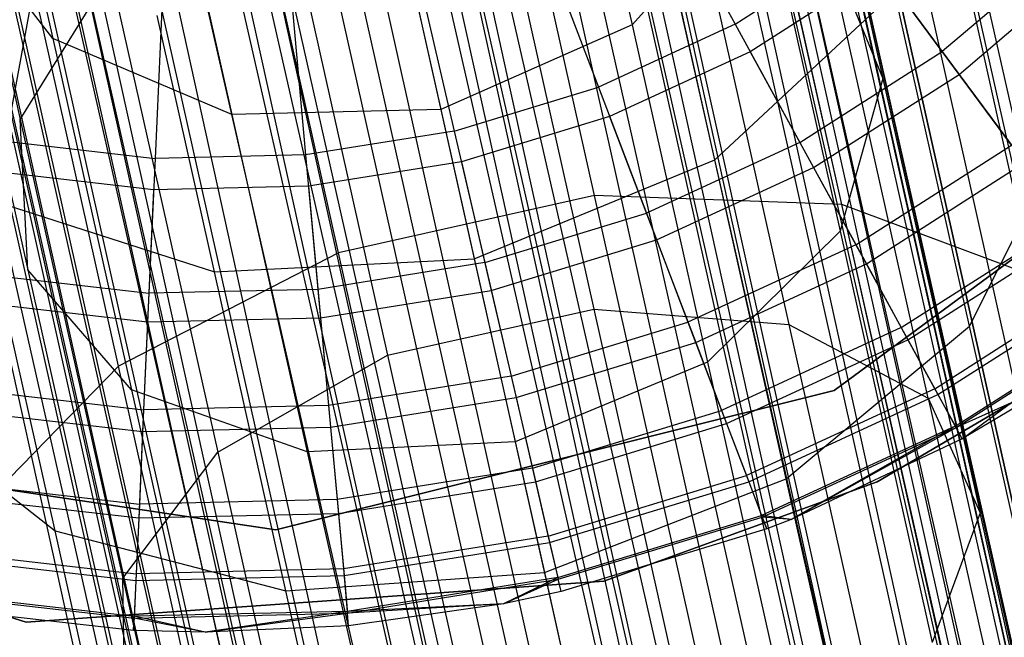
# Model space of a CAD drawing. Extents: x -38.3 to -0.1, y -39.1 to 0.
# Tile 198 of 256: x -21.843 to -21.536, y -8.363 to -8.17. Entities that reach past the tile are written whole.
import ezdxf

# ---------------------------------------------------------------- set-up
doc = ezdxf.new("R2010")
doc.units = 0
doc.header["$MEASUREMENT"] = 0
doc.layers.get('0').update_dxf_attribs({"color": 13, "linetype": 'CONTINUOUS'})

# ---------------------------------------------------------------- blocks, each defined once
blk = doc.blocks.new('ORTO_XII_A_STL')
at = {"color": 0}
for p, q in [((19.25121, 21.33844, 0.85627), (15.54453, 38.07869, 0.91701)), ((19.25121, 21.33844, 0.85627), (15.54453, 38.07869, 0.91701)), ((15.52301, 38.07387, 1.09863), (19.29394, 21.348, 1.03392)), ((15.52301, 38.07387, 1.09863), (19.29394, 21.348, 1.03392)), ((15.52301, 38.07387, 1.09863), (19.25121, 21.33844, 1.11735)), ((15.52301, 38.07387, 1.09863), (19.25121, 21.33844, 1.11735)), ((19.25121, 21.33844, 0.85627), (15.5087, 38.07067, 0.85627)), ((19.25121, 21.33844, 0.85627), (15.5087, 38.07067, 0.85627)), ((15.5087, 38.07067, 1.11735), (19.25121, 21.33844, 1.11735)), ((15.5087, 38.07067, 1.11735), (19.25121, 21.33844, 1.11735)), ((15.49064, 38.06664, 0.93795), (19.20807, 21.32879, 0.89544)), ((15.49064, 38.06664, 0.93795), (19.20807, 21.32879, 0.89544)), ((15.4923, 38.06701, 0.83947), (19.17554, 21.32152, 0.80275)), ((15.4923, 38.06701, 0.83947), (19.17554, 21.32152, 0.80275)), ((15.4923, 38.06701, 0.83947), (19.25121, 21.33844, 0.85627)), ((15.4923, 38.06701, 0.83947), (19.25121, 21.33844, 0.85627)), ((15.49547, 38.06772, 1.01979), (19.23798, 21.33548, 1.01979)), ((15.49547, 38.06772, 1.01979), (19.23798, 21.33548, 1.01979)), ((15.49547, 38.06772, 1.01979), (19.24189, 21.33636, 0.98681)), ((15.49547, 38.06772, 1.01979), (19.24189, 21.33636, 0.98681)), ((15.49547, 38.06772, 0.95383), (19.23798, 21.33548, 0.95383)), ((15.49547, 38.06772, 0.95383), (19.23798, 21.33548, 0.95383)), ((15.49547, 38.06772, 0.95383), (19.20807, 21.32879, 0.89544)), ((15.49547, 38.06772, 0.95383), (19.20807, 21.32879, 0.89544)), ((15.4984, 38.06837, 1.00342), (19.24189, 21.33636, 0.98681)), ((15.4984, 38.06837, 1.00342), (19.24189, 21.33636, 0.98681)), ((15.4984, 38.06837, 1.00342), (19.23798, 21.33548, 0.95383)), ((15.4984, 38.06837, 1.00342), (19.23798, 21.33548, 0.95383)), ((15.46556, 38.06103, 1.07819), (19.20807, 21.32879, 1.07819)), ((15.46556, 38.06103, 1.07819), (19.20807, 21.32879, 1.07819)), ((15.46556, 38.06103, 1.07819), (19.23798, 21.33548, 1.01979)), ((15.46556, 38.06103, 1.07819), (19.23798, 21.33548, 1.01979)), ((15.46556, 38.06103, 0.89544), (19.20807, 21.32879, 0.89544)), ((15.46556, 38.06103, 0.89544), (19.20807, 21.32879, 0.89544)), ((15.46556, 38.06103, 0.89544), (19.1551, 21.31694, 0.85797)), ((15.46556, 38.06103, 0.89544), (19.1551, 21.31694, 0.85797)), ((15.47558, 38.06327, 1.06509), (19.23798, 21.33548, 1.01979)), ((15.47558, 38.06327, 1.06509), (19.23798, 21.33548, 1.01979)), ((15.45408, 38.05846, 0.88367), (19.1551, 21.31694, 0.85797)), ((15.45408, 38.05846, 0.88367), (19.1551, 21.31694, 0.85797)), ((15.45418, 38.05848, 1.16111), (19.25121, 21.33844, 1.11735)), ((15.45418, 38.05848, 1.16111), (19.25121, 21.33844, 1.11735)), ((15.45418, 38.05848, 1.16111), (19.17554, 21.32152, 1.17087)), ((15.45418, 38.05848, 1.16111), (19.17554, 21.32152, 1.17087)), ((15.4274, 38.05249, 1.10882), (19.20807, 21.32879, 1.07819)), ((15.4274, 38.05249, 1.10882), (19.20807, 21.32879, 1.07819)), ((15.43303, 38.05375, 0.80275), (19.17554, 21.32152, 0.80275)), ((15.43303, 38.05375, 0.80275), (19.17554, 21.32152, 0.80275)), ((15.43303, 38.05375, 1.17087), (19.17554, 21.32152, 1.17087)), ((15.43303, 38.05375, 1.17087), (19.17554, 21.32152, 1.17087)), ((15.41088, 38.04879, 0.79568), (19.08426, 21.3011, 0.7914)), ((15.41088, 38.04879, 0.79568), (19.08426, 21.3011, 0.7914)), ((15.41088, 38.04879, 0.79568), (19.17554, 21.32152, 0.80275)), ((15.41088, 38.04879, 0.79568), (19.17554, 21.32152, 0.80275)), ((15.41259, 38.04918, 1.11565), (19.1551, 21.31694, 1.11565)), ((15.41259, 38.04918, 1.11565), (19.1551, 21.31694, 1.11565)), ((15.41259, 38.04918, 1.11565), (19.20807, 21.32879, 1.07819)), ((15.41259, 38.04918, 1.11565), (19.20807, 21.32879, 1.07819)), ((15.41259, 38.04918, 0.85797), (19.1551, 21.31694, 0.85797)), ((15.41259, 38.04918, 0.85797), (19.1551, 21.31694, 0.85797)), ((15.41259, 38.04918, 0.85797), (19.09121, 21.30265, 0.85002)), ((15.41259, 38.04918, 0.85797), (19.09121, 21.30265, 0.85002)), ((15.39709, 38.04571, 0.85302), (19.09121, 21.30265, 0.85002)), ((15.39709, 38.04571, 0.85302), (19.09121, 21.30265, 0.85002)), ((15.36491, 38.03851, 1.18366), (19.17554, 21.32152, 1.17087)), ((15.36491, 38.03851, 1.18366), (19.17554, 21.32152, 1.17087)), ((15.36491, 38.03851, 1.18366), (19.08426, 21.3011, 1.18223)), ((15.36491, 38.03851, 1.18366), (19.08426, 21.3011, 1.18223)), ((15.36491, 38.03851, 1.12461), (19.1551, 21.31694, 1.11565)), ((15.36491, 38.03851, 1.12461), (19.1551, 21.31694, 1.11565)), ((15.34175, 38.03333, 0.7914), (19.08426, 21.3011, 0.7914)), ((15.34175, 38.03333, 0.7914), (19.08426, 21.3011, 0.7914)), ((15.34175, 38.03333, 1.18223), (19.08426, 21.3011, 1.18223)), ((15.34175, 38.03333, 1.18223), (19.08426, 21.3011, 1.18223)), ((15.3487, 38.03489, 1.1236), (19.09121, 21.30265, 1.1236)), ((15.3487, 38.03489, 1.1236), (19.09121, 21.30265, 1.1236)), ((15.3487, 38.03489, 1.1236), (19.1551, 21.31694, 1.11565)), ((15.3487, 38.03489, 1.1236), (19.1551, 21.31694, 1.11565)), ((15.3487, 38.03489, 0.85002), (19.09121, 21.30265, 0.85002)), ((15.3487, 38.03489, 0.85002), (19.09121, 21.30265, 0.85002)), ((15.3487, 38.03489, 0.85002), (19.03103, 21.28919, 0.87341)), ((15.3487, 38.03489, 0.85002), (19.03103, 21.28919, 0.87341)), ((15.33273, 38.03132, 0.85302), (19.03103, 21.28919, 0.87341)), ((15.33273, 38.03132, 0.85302), (19.03103, 21.28919, 0.87341)), ((15.31894, 38.02823, 0.79568), (18.99829, 21.28187, 0.82481)), ((15.31894, 38.02823, 0.79568), (18.99829, 21.28187, 0.82481)), ((15.31894, 38.02823, 0.79568), (19.08426, 21.3011, 0.7914)), ((15.31894, 38.02823, 0.79568), (19.08426, 21.3011, 0.7914)), ((15.30242, 38.02453, 1.10882), (19.09121, 21.30265, 1.1236)), ((15.30242, 38.02453, 1.10882), (19.09121, 21.30265, 1.1236)), ((15.28852, 38.02143, 1.10021), (19.03103, 21.28919, 1.10021)), ((15.28852, 38.02143, 1.10021), (19.03103, 21.28919, 1.10021)), ((15.28852, 38.02143, 1.10021), (19.09121, 21.30265, 1.1236)), ((15.28852, 38.02143, 1.10021), (19.09121, 21.30265, 1.1236)), ((15.28852, 38.02143, 0.87341), (19.03103, 21.28919, 0.87341)), ((15.28852, 38.02143, 0.87341), (19.03103, 21.28919, 0.87341)), ((15.28852, 38.02143, 0.87341), (18.98835, 21.27965, 0.92277)), ((15.28852, 38.02143, 0.87341), (18.98835, 21.27965, 0.92277)), ((15.27563, 38.01854, 1.16111), (19.08426, 21.3011, 1.18223)), ((15.27563, 38.01854, 1.16111), (19.08426, 21.3011, 1.18223)), ((15.27563, 38.01854, 1.16111), (18.99829, 21.28187, 1.14882)), ((15.27563, 38.01854, 1.16111), (18.99829, 21.28187, 1.14882)), ((15.27574, 38.01857, 0.88367), (18.98835, 21.27965, 0.92277)), ((15.27574, 38.01857, 0.88367), (18.98835, 21.27965, 0.92277)), ((15.24584, 38.01188, 1.05085), (18.98835, 21.27965, 1.05085)), ((15.24584, 38.01188, 1.05085), (18.98835, 21.27965, 1.05085)), ((15.24584, 38.01188, 1.05085), (19.03103, 21.28919, 1.10021)), ((15.24584, 38.01188, 1.05085), (19.03103, 21.28919, 1.10021)), ((15.24584, 38.01188, 0.92277), (18.98835, 21.27965, 0.92277)), ((15.24584, 38.01188, 0.92277), (18.98835, 21.27965, 0.92277)), ((15.24584, 38.01188, 0.92277), (18.97294, 21.2762, 0.98681)), ((15.24584, 38.01188, 0.92277), (18.97294, 21.2762, 0.98681)), ((15.25424, 38.01376, 1.06509), (19.03103, 21.28919, 1.10021)), ((15.25424, 38.01376, 1.06509), (19.03103, 21.28919, 1.10021)), ((15.25578, 38.0141, 0.82481), (18.99829, 21.28187, 0.82481)), ((15.25578, 38.0141, 0.82481), (18.99829, 21.28187, 0.82481)), ((15.25578, 38.0141, 1.14882), (18.99829, 21.28187, 1.14882)), ((15.25578, 38.0141, 1.14882), (18.99829, 21.28187, 1.14882)), ((18.97294, 21.2762, 0.98681), (15.23044, 38.00843, 0.98681)), ((15.23044, 38.00843, 0.98681), (18.98835, 21.27965, 1.05085)), ((15.23044, 38.00843, 0.98681), (18.98835, 21.27965, 1.05085)), ((18.97294, 21.2762, 0.98681), (15.23044, 38.00843, 0.98681)), ((15.23142, 38.00866, 1.00342), (18.98835, 21.27965, 1.05085)), ((15.23142, 38.00866, 1.00342), (18.98835, 21.27965, 1.05085)), ((15.23752, 38.01002, 0.83947), (18.93732, 21.26823, 0.89533)), ((15.23752, 38.01002, 0.83947), (18.93732, 21.26823, 0.89533)), ((15.23752, 38.01002, 0.83947), (18.99829, 21.28187, 0.82481)), ((15.23752, 38.01002, 0.83947), (18.99829, 21.28187, 0.82481)), ((15.23917, 38.01039, 0.93795), (18.97294, 21.2762, 0.98681)), ((15.23917, 38.01039, 0.93795), (18.97294, 21.2762, 0.98681)), ((15.20681, 38.00315, 1.09863), (18.99829, 21.28187, 1.14882)), ((15.20681, 38.00315, 1.09863), (18.99829, 21.28187, 1.14882)), ((16.92584, 31.24729, 1.74558), (16.89007, 31.40725, 1.88557)), ((16.92584, 31.24729, 1.74558), (16.89007, 31.40725, 1.88557)), ((17.00309, 31.24452, 1.77252), (16.96818, 31.40059, 1.90911)), ((17.00309, 31.24452, 1.77252), (16.96818, 31.40059, 1.90911)), ((16.99, 31.39965, 2.17242), (17.0159, 31.28384, 2.03347)), ((16.99, 31.39965, 2.17242), (17.0159, 31.28384, 2.03347)), ((16.71921, 31.39336, 2.13393), (16.74657, 31.27104, 1.98717)), ((16.71921, 31.39336, 2.13393), (16.74657, 31.27104, 1.98717)), ((16.84596, 31.22943, 1.74558), (16.81018, 31.38938, 1.88557)), ((16.84596, 31.22943, 1.74558), (16.81018, 31.38938, 1.88557)), ((16.73699, 31.38459, 2.35622), (16.75673, 31.29635, 2.20866)), ((16.73699, 31.38459, 2.35622), (16.75673, 31.29635, 2.20866)), ((16.91866, 31.3853, 2.37607), (16.93761, 31.30056, 2.23437)), ((16.91866, 31.3853, 2.37607), (16.93761, 31.30056, 2.23437)), ((17.06434, 31.22158, 1.82173), (17.03102, 31.37057, 1.95213)), ((17.06434, 31.22158, 1.82173), (17.03102, 31.37057, 1.95213)), ((16.89138, 31.36496, 1.92712), (16.92562, 31.21185, 1.79312)), ((16.89138, 31.36496, 1.92712), (16.92562, 31.21185, 1.79312)), ((16.79367, 31.35734, 2.37607), (16.81263, 31.2726, 2.23437)), ((16.79367, 31.35734, 2.37607), (16.81263, 31.2726, 2.23437)), ((16.85923, 31.35759, 2.38324), (16.8779, 31.27412, 2.24365)), ((16.85923, 31.35759, 2.38324), (16.8779, 31.27412, 2.24365)), ((16.9531, 31.35656, 1.94879), (16.98655, 31.20702, 1.81791)), ((16.9531, 31.35656, 1.94879), (16.98655, 31.20702, 1.81791)), ((16.77726, 31.19401, 1.77252), (16.74235, 31.35008, 1.90911)), ((16.77726, 31.19401, 1.77252), (16.74235, 31.35008, 1.90911)), ((16.82701, 31.35057, 1.92712), (16.86126, 31.19746, 1.79312)), ((16.82701, 31.35057, 1.92712), (16.86126, 31.19746, 1.79312)), ((16.97806, 31.34586, 2.20866), (16.93761, 31.30056, 2.23437)), ((16.97806, 31.34586, 2.20866), (16.93761, 31.30056, 2.23437)), ((16.97806, 31.34586, 2.20866), (17.00259, 31.23618, 2.07707)), ((16.97806, 31.34586, 2.20866), (17.00259, 31.23618, 2.07707)), ((16.75673, 31.29635, 2.20866), (16.72301, 31.33994, 2.17242)), ((16.72301, 31.33994, 2.17242), (16.74892, 31.22412, 2.03347)), ((16.75673, 31.29635, 2.20866), (16.72301, 31.33994, 2.17242)), ((16.72301, 31.33994, 2.17242), (16.74892, 31.22412, 2.03347)), ((16.94734, 31.34178, 16.969), (16.96974, 31.30086, 16.94725)), ((16.94734, 31.34178, 16.969), (16.96974, 31.30086, 16.94725)), ((16.96346, 31.25841, 2.26836), (16.94554, 31.33852, 2.40232)), ((16.96346, 31.25841, 2.26836), (16.94554, 31.33852, 2.40232)), ((16.91044, 31.32474, 16.969), (16.92706, 31.28115, 16.94725)), ((16.91044, 31.32474, 16.969), (16.92706, 31.28115, 16.94725)), ((16.96974, 31.30086, 16.94725), (17.00935, 31.3262, 16.94725)), ((16.96974, 31.30086, 16.94725), (17.00935, 31.3262, 16.94725)), ((16.99804, 31.32728, 1.98717), (17.0159, 31.28384, 2.03347)), ((17.03007, 31.18406, 1.86183), (16.99804, 31.32728, 1.98717)), ((16.99804, 31.32728, 1.98717), (17.0159, 31.28384, 2.03347)), ((17.03007, 31.18406, 1.86183), (16.99804, 31.32728, 1.98717)), ((17.03444, 31.29231, 16.91773), (17.00935, 31.3262, 16.94725)), ((17.03444, 31.29231, 16.91773), (17.00935, 31.3262, 16.94725)), ((17.07461, 31.32654, 16.91773), (17.03444, 31.29231, 16.91773)), ((17.07461, 31.32654, 16.91773), (17.03444, 31.29231, 16.91773)), ((17.01521, 31.31829, 14.66398), (16.97447, 31.29222, 14.66398)), ((17.01521, 31.31829, 14.66398), (16.97447, 31.29222, 14.66398)), ((17.01521, 31.31829, 14.66398), (17.03974, 31.28515, 14.73178)), ((17.01521, 31.31829, 14.66398), (17.03974, 31.28515, 14.73178)), ((17.03974, 31.28515, 14.73178), (17.08084, 31.32017, 14.73178)), ((17.03974, 31.28515, 14.73178), (17.08084, 31.32017, 14.73178)), ((16.74657, 31.27104, 1.98717), (16.77475, 31.31667, 1.94879)), ((16.74657, 31.27104, 1.98717), (16.77475, 31.31667, 1.94879)), ((16.77475, 31.31667, 1.94879), (16.8082, 31.16713, 1.81791)), ((16.77475, 31.31667, 1.94879), (16.8082, 31.16713, 1.81791)), ((16.87155, 31.31288, 16.969), (16.88208, 31.26744, 16.94725)), ((16.87155, 31.31288, 16.969), (16.88208, 31.26744, 16.94725)), ((16.75039, 31.31012, 16.969), (16.74194, 31.26425, 16.94725)), ((16.75039, 31.31012, 16.969), (16.74194, 31.26425, 16.94725)), ((16.96346, 31.25841, 2.26836), (17.01959, 31.31085, 2.24008)), ((16.96346, 31.25841, 2.26836), (17.01959, 31.31085, 2.24008)), ((17.04294, 31.20648, 2.11486), (17.01959, 31.31085, 2.24008)), ((17.04294, 31.20648, 2.11486), (17.01959, 31.31085, 2.24008)), ((16.83142, 31.30643, 16.969), (16.83566, 31.25998, 16.94725)), ((16.83142, 31.30643, 16.969), (16.83566, 31.25998, 16.94725)), ((16.87072, 31.30624, 2.41005), (16.88833, 31.22749, 2.27836)), ((16.87072, 31.30624, 2.41005), (16.88833, 31.22749, 2.27836)), ((16.79078, 31.30551, 16.969), (16.78866, 31.25891, 16.94725)), ((16.79078, 31.30551, 16.969), (16.78866, 31.25891, 16.94725)), ((16.80719, 31.22345, 2.26836), (16.78927, 31.30357, 2.40232)), ((16.80719, 31.22345, 2.26836), (16.78927, 31.30357, 2.40232)), ((16.93761, 31.30056, 2.23437), (16.8779, 31.27412, 2.24365)), ((16.93761, 31.30056, 2.23437), (16.8779, 31.27412, 2.24365)), ((16.96974, 31.30086, 16.94725), (16.92706, 31.28115, 16.94725)), ((16.96974, 31.30086, 16.94725), (16.92706, 31.28115, 16.94725)), ((16.93761, 31.30056, 2.23437), (16.96117, 31.19523, 2.108)), ((16.93761, 31.30056, 2.23437), (16.96117, 31.19523, 2.108)), ((16.96974, 31.30086, 16.94725), (16.98999, 31.26388, 16.91773)), ((16.96974, 31.30086, 16.94725), (16.98999, 31.26388, 16.91773)), ((16.81263, 31.2726, 2.23437), (16.75673, 31.29635, 2.20866)), ((16.75673, 31.29635, 2.20866), (16.78126, 31.18667, 2.07707)), ((16.81263, 31.2726, 2.23437), (16.75673, 31.29635, 2.20866)), ((16.75673, 31.29635, 2.20866), (16.78126, 31.18667, 2.07707)), ((16.97447, 31.29222, 14.66398), (16.93056, 31.27195, 14.66398)), ((16.97447, 31.29222, 14.66398), (16.93056, 31.27195, 14.66398)), ((16.97447, 31.29222, 14.66398), (16.99427, 31.25606, 14.73178)), ((16.97447, 31.29222, 14.66398), (16.99427, 31.25606, 14.73178)), ((16.98999, 31.26388, 16.91773), (17.03444, 31.29231, 16.91773)), ((16.98999, 31.26388, 16.91773), (17.03444, 31.29231, 16.91773)), ((17.14523, 31.29325, 14.66398), (17.00073, 31.18637, 14.66398)), ((17.00073, 31.18637, 4.03405), (17.14523, 31.29325, 4.03405)), ((17.00073, 31.18637, 4.03405), (17.14523, 31.29325, 4.03405)), ((17.00073, 31.18637, 4.2309), (17.14523, 31.29325, 4.2309)), ((17.00073, 31.18637, 4.2309), (17.14523, 31.29325, 4.2309)), ((17.14523, 31.29325, 14.66398), (17.00073, 31.18637, 14.66398)), ((17.14523, 31.29325, 14.58524), (17.00073, 31.18637, 14.58524)), ((17.14523, 31.29325, 14.58524), (17.00073, 31.18637, 14.58524)), ((17.0561, 31.26307, 16.88133), (17.03444, 31.29231, 16.91773)), ((17.0561, 31.26307, 16.88133), (17.03444, 31.29231, 16.91773)), ((16.99427, 31.25606, 14.73178), (17.03974, 31.28515, 14.73178)), ((16.99427, 31.25606, 14.73178), (17.03974, 31.28515, 14.73178)), ((17.03974, 31.28515, 14.73178), (17.06016, 31.25759, 14.80334)), ((17.03974, 31.28515, 14.73178), (17.06016, 31.25759, 14.80334)), ((17.0159, 31.28384, 2.03347), (17.00259, 31.23618, 2.07707)), ((17.0159, 31.28384, 2.03347), (17.00259, 31.23618, 2.07707)), ((17.0159, 31.28384, 2.03347), (17.04623, 31.14824, 1.91479)), ((17.0159, 31.28384, 2.03347), (17.04623, 31.14824, 1.91479)), ((16.88208, 31.26744, 16.94725), (16.92706, 31.28115, 16.94725)), ((16.88208, 31.26744, 16.94725), (16.92706, 31.28115, 16.94725)), ((16.92706, 31.28115, 16.94725), (16.94207, 31.24176, 16.91773)), ((16.92706, 31.28115, 16.94725), (16.94207, 31.24176, 16.91773)), ((16.8779, 31.27412, 2.24365), (16.81263, 31.2726, 2.23437)), ((16.8779, 31.27412, 2.24365), (16.81263, 31.2726, 2.23437)), ((16.81263, 31.2726, 2.23437), (16.83618, 31.16727, 2.108)), ((16.81263, 31.2726, 2.23437), (16.83618, 31.16727, 2.108)), ((16.8779, 31.27412, 2.24365), (16.90111, 31.17036, 2.11916)), ((16.8779, 31.27412, 2.24365), (16.90111, 31.17036, 2.11916)), ((16.74892, 31.22412, 2.03347), (16.74657, 31.27104, 1.98717)), ((16.74657, 31.27104, 1.98717), (16.7786, 31.12782, 1.86183)), ((16.74892, 31.22412, 2.03347), (16.74657, 31.27104, 1.98717)), ((16.74657, 31.27104, 1.98717), (16.7786, 31.12782, 1.86183)), ((16.93056, 31.27195, 14.66398), (16.8843, 31.25785, 14.66398)), ((16.93056, 31.27195, 14.66398), (16.8843, 31.25785, 14.66398)), ((16.93056, 31.27195, 14.66398), (16.94525, 31.23343, 14.73178)), ((16.93056, 31.27195, 14.66398), (16.94525, 31.23343, 14.73178)), ((16.88208, 31.26744, 16.94725), (16.83566, 31.25998, 16.94725)), ((16.88208, 31.26744, 16.94725), (16.83566, 31.25998, 16.94725)), ((16.88208, 31.26744, 16.94725), (16.8916, 31.22636, 16.91773)), ((16.88208, 31.26744, 16.94725), (16.8916, 31.22636, 16.91773)), ((16.74194, 31.26425, 16.94725), (16.78866, 31.25891, 16.94725)), ((16.74194, 31.26425, 16.94725), (16.78866, 31.25891, 16.94725)), ((16.98999, 31.26388, 16.91773), (16.94207, 31.24176, 16.91773)), ((16.98999, 31.26388, 16.91773), (16.94207, 31.24176, 16.91773)), ((16.98999, 31.26388, 16.91773), (17.00746, 31.23195, 16.88133)), ((16.98999, 31.26388, 16.91773), (17.00746, 31.23195, 16.88133)), ((17.00746, 31.23195, 16.88133), (17.0561, 31.26307, 16.88133)), ((17.00746, 31.23195, 16.88133), (17.0561, 31.26307, 16.88133)), ((17.04294, 31.20648, 2.11486), (17.07193, 31.26433, 2.06474)), ((17.04294, 31.20648, 2.11486), (17.07193, 31.26433, 2.06474)), ((16.83566, 31.25998, 16.94725), (16.78866, 31.25891, 16.94725)), ((16.83566, 31.25998, 16.94725), (16.78866, 31.25891, 16.94725)), ((16.83566, 31.25998, 16.94725), (16.83949, 31.21799, 16.91773)), ((16.83566, 31.25998, 16.94725), (16.83949, 31.21799, 16.91773)), ((16.78866, 31.25891, 16.94725), (16.78674, 31.21679, 16.91773)), ((16.78866, 31.25891, 16.94725), (16.78674, 31.21679, 16.91773)), ((16.8843, 31.25785, 14.66398), (16.83656, 31.25018, 14.66398)), ((16.8843, 31.25785, 14.66398), (16.83656, 31.25018, 14.66398)), ((16.8843, 31.25785, 14.66398), (16.89361, 31.21768, 14.73178)), ((16.8843, 31.25785, 14.66398), (16.89361, 31.21768, 14.73178)), ((16.88833, 31.22749, 2.27836), (16.96346, 31.25841, 2.26836)), ((16.88833, 31.22749, 2.27836), (16.96346, 31.25841, 2.26836)), ((16.98574, 31.15883, 2.14888), (16.96346, 31.25841, 2.26836)), ((16.98574, 31.15883, 2.14888), (16.96346, 31.25841, 2.26836)), ((17.01074, 31.22597, 14.80334), (17.06016, 31.25759, 14.80334)), ((17.01074, 31.22597, 14.80334), (17.06016, 31.25759, 14.80334)), ((16.78821, 31.24907, 14.66398), (16.74016, 31.25457, 14.66398)), ((16.78821, 31.24907, 14.66398), (16.74016, 31.25457, 14.66398)), ((16.94525, 31.23343, 14.73178), (16.99427, 31.25606, 14.73178)), ((16.94525, 31.23343, 14.73178), (16.99427, 31.25606, 14.73178)), ((16.99427, 31.25606, 14.73178), (17.01074, 31.22597, 14.80334)), ((16.99427, 31.25606, 14.73178), (17.01074, 31.22597, 14.80334)), ((16.78821, 31.24907, 14.66398), (16.78633, 31.20789, 14.73178)), ((16.78821, 31.24907, 14.66398), (16.78633, 31.20789, 14.73178)), ((16.83656, 31.25018, 14.66398), (16.78821, 31.24907, 14.66398)), ((16.83656, 31.25018, 14.66398), (16.78821, 31.24907, 14.66398)), ((16.83656, 31.25018, 14.66398), (16.8403, 31.20912, 14.73178)), ((16.83656, 31.25018, 14.66398), (16.8403, 31.20912, 14.73178)), ((16.75741, 31.14262, 2.11486), (16.73407, 31.24698, 2.24008)), ((16.73407, 31.24698, 2.24008), (16.80719, 31.22345, 2.26836)), ((16.75741, 31.14262, 2.11486), (16.73407, 31.24698, 2.24008)), ((16.73407, 31.24698, 2.24008), (16.80719, 31.22345, 2.26836)), ((16.92584, 31.24729, 1.74558), (16.84596, 31.22943, 1.74558)), ((16.92584, 31.24729, 1.74558), (16.84596, 31.22943, 1.74558)), ((17.00309, 31.24452, 1.77252), (16.92584, 31.24729, 1.74558)), ((16.96596, 31.06794, 1.63296), (16.92584, 31.24729, 1.74558)), ((17.00309, 31.24452, 1.77252), (16.92584, 31.24729, 1.74558)), ((16.96596, 31.06794, 1.63296), (16.92584, 31.24729, 1.74558)), ((17.06434, 31.22158, 1.82173), (17.00309, 31.24452, 1.77252)), ((17.04223, 31.06951, 1.66262), (17.00309, 31.24452, 1.77252)), ((17.06434, 31.22158, 1.82173), (17.00309, 31.24452, 1.77252)), ((17.04223, 31.06951, 1.66262), (17.00309, 31.24452, 1.77252)), ((16.8916, 31.22636, 16.91773), (16.94207, 31.24176, 16.91773)), ((16.8916, 31.22636, 16.91773), (16.94207, 31.24176, 16.91773)), ((16.94207, 31.24176, 16.91773), (16.95504, 31.20775, 16.88133)), ((16.94207, 31.24176, 16.91773), (16.95504, 31.20775, 16.88133)), ((17.02164, 31.20605, 16.83917), (17.07367, 31.23934, 16.83917)), ((17.02164, 31.20605, 16.83917), (17.07367, 31.23934, 16.83917)), ((17.00259, 31.23618, 2.07707), (16.96117, 31.19523, 2.108)), ((17.00259, 31.23618, 2.07707), (16.96117, 31.19523, 2.108)), ((17.00259, 31.23618, 2.07707), (17.03132, 31.10776, 1.96468)), ((17.00259, 31.23618, 2.07707), (17.03132, 31.10776, 1.96468)), ((17.02372, 31.20225, 14.87795), (17.07625, 31.23586, 14.87795)), ((17.02372, 31.20225, 14.87795), (17.07625, 31.23586, 14.87795)), ((16.89361, 31.21768, 14.73178), (16.94525, 31.23343, 14.73178)), ((16.89361, 31.21768, 14.73178), (16.94525, 31.23343, 14.73178)), ((16.94525, 31.23343, 14.73178), (16.95747, 31.20138, 14.80334)), ((16.94525, 31.23343, 14.73178), (16.95747, 31.20138, 14.80334)), ((16.84596, 31.22943, 1.74558), (16.77726, 31.19401, 1.77252)), ((16.84596, 31.22943, 1.74558), (16.77726, 31.19401, 1.77252)), ((16.88608, 31.05007, 1.63296), (16.84596, 31.22943, 1.74558)), ((16.88608, 31.05007, 1.63296), (16.84596, 31.22943, 1.74558)), ((17.00746, 31.23195, 16.88133), (16.95504, 31.20775, 16.88133)), ((17.00746, 31.23195, 16.88133), (16.95504, 31.20775, 16.88133)), ((17.00746, 31.23195, 16.88133), (17.02164, 31.20605, 16.83917)), ((17.00746, 31.23195, 16.88133), (17.02164, 31.20605, 16.83917)), ((16.80719, 31.22345, 2.26836), (16.88833, 31.22749, 2.27836)), ((16.80719, 31.22345, 2.26836), (16.88833, 31.22749, 2.27836)), ((16.8916, 31.22636, 16.91773), (16.83949, 31.21799, 16.91773)), ((16.8916, 31.22636, 16.91773), (16.83949, 31.21799, 16.91773)), ((16.88833, 31.22749, 2.27836), (16.91023, 31.1296, 2.16092)), ((16.88833, 31.22749, 2.27836), (16.91023, 31.1296, 2.16092)), ((16.8916, 31.22636, 16.91773), (16.89981, 31.19091, 16.88133)), ((16.8916, 31.22636, 16.91773), (16.89981, 31.19091, 16.88133)), ((16.78126, 31.18667, 2.07707), (16.74892, 31.22412, 2.03347)), ((16.74892, 31.22412, 2.03347), (16.77925, 31.08853, 1.91479)), ((16.78126, 31.18667, 2.07707), (16.74892, 31.22412, 2.03347)), ((16.74892, 31.22412, 2.03347), (16.77925, 31.08853, 1.91479)), ((16.82947, 31.12387, 2.14888), (16.80719, 31.22345, 2.26836)), ((16.82947, 31.12387, 2.14888), (16.80719, 31.22345, 2.26836)), ((16.95747, 31.20138, 14.80334), (17.01074, 31.22597, 14.80334)), ((16.95747, 31.20138, 14.80334), (17.01074, 31.22597, 14.80334)), ((17.01074, 31.22597, 14.80334), (17.02372, 31.20225, 14.87795)), ((17.01074, 31.22597, 14.80334), (17.02372, 31.20225, 14.87795)), ((16.73431, 31.22278, 16.91773), (16.78674, 31.21679, 16.91773)), ((16.73431, 31.22278, 16.91773), (16.78674, 31.21679, 16.91773)), ((17.03208, 31.18698, 16.79252), (17.08661, 31.22186, 16.79252)), ((17.03208, 31.18698, 16.79252), (17.08661, 31.22186, 16.79252)), ((17.03308, 31.18514, 14.95488), (17.08786, 31.22018, 14.95488)), ((17.03308, 31.18514, 14.95488), (17.08786, 31.22018, 14.95488)), ((16.78674, 31.21679, 16.91773), (16.78508, 31.18043, 16.88133)), ((16.78674, 31.21679, 16.91773), (16.78508, 31.18043, 16.88133)), ((16.83949, 31.21799, 16.91773), (16.78674, 31.21679, 16.91773)), ((16.83949, 31.21799, 16.91773), (16.78674, 31.21679, 16.91773)), ((16.83949, 31.21799, 16.91773), (16.8428, 31.18175, 16.88133)), ((16.83949, 31.21799, 16.91773), (16.8428, 31.18175, 16.88133)), ((16.8403, 31.20912, 14.73178), (16.89361, 31.21768, 14.73178)), ((16.8403, 31.20912, 14.73178), (16.89361, 31.21768, 14.73178)), ((16.89361, 31.21768, 14.73178), (16.90135, 31.18426, 14.80334)), ((16.89361, 31.21768, 14.73178), (16.90135, 31.18426, 14.80334)), ((16.73269, 31.21402, 14.73178), (16.78633, 31.20789, 14.73178)), ((16.73269, 31.21402, 14.73178), (16.78633, 31.20789, 14.73178)), ((16.86126, 31.19746, 1.79312), (16.92562, 31.21185, 1.79312)), ((16.86126, 31.19746, 1.79312), (16.92562, 31.21185, 1.79312)), ((16.92562, 31.21185, 1.79312), (16.98655, 31.20702, 1.81791)), ((16.92562, 31.21185, 1.79312), (16.98655, 31.20702, 1.81791)), ((16.92562, 31.21185, 1.79312), (16.96402, 31.04017, 1.68531)), ((16.92562, 31.21185, 1.79312), (16.96402, 31.04017, 1.68531)), ((17.03848, 31.17529, 16.74281), (17.09454, 31.21116, 16.74281)), ((17.03848, 31.17529, 16.74281), (17.09454, 31.21116, 16.74281)), ((17.03874, 31.17481, 15.03336), (17.09487, 31.21072, 15.03336)), ((17.03874, 31.17481, 15.03336), (17.09487, 31.21072, 15.03336)), ((17.04063, 31.17135, 16.69154), (17.09454, 31.21116, 16.74281)), ((17.04063, 31.17135, 16.69154), (17.09454, 31.21116, 16.74281)), ((16.78633, 31.20789, 14.73178), (16.78477, 31.17362, 14.80334)), ((16.78633, 31.20789, 14.73178), (16.78477, 31.17362, 14.80334)), ((16.78633, 31.20789, 14.73178), (16.8403, 31.20912, 14.73178)), ((16.78633, 31.20789, 14.73178), (16.8403, 31.20912, 14.73178)), ((16.8403, 31.20912, 14.73178), (16.84342, 31.17496, 14.80334)), ((16.8403, 31.20912, 14.73178), (16.84342, 31.17496, 14.80334)), ((16.89981, 31.19091, 16.88133), (16.95504, 31.20775, 16.88133)), ((16.89981, 31.19091, 16.88133), (16.95504, 31.20775, 16.88133)), ((16.95504, 31.20775, 16.88133), (16.96556, 31.18016, 16.83917)), ((16.95504, 31.20775, 16.88133), (16.96556, 31.18016, 16.83917)), ((17.02164, 31.20605, 16.83917), (16.96556, 31.18016, 16.83917)), ((17.02164, 31.20605, 16.83917), (16.96556, 31.18016, 16.83917)), ((16.98574, 31.15883, 2.14888), (17.04294, 31.20648, 2.11486)), ((16.98574, 31.15883, 2.14888), (17.04294, 31.20648, 2.11486)), ((16.98655, 31.20702, 1.81791), (17.03007, 31.18406, 1.86183)), ((16.98655, 31.20702, 1.81791), (17.03007, 31.18406, 1.86183)), ((16.98655, 31.20702, 1.81791), (17.02405, 31.03934, 1.71262)), ((16.98655, 31.20702, 1.81791), (17.02405, 31.03934, 1.71262)), ((17.02164, 31.20605, 16.83917), (17.03208, 31.18698, 16.79252)), ((17.02164, 31.20605, 16.83917), (17.03208, 31.18698, 16.79252)), ((17.07027, 31.08429, 2.00792), (17.04294, 31.20648, 2.11486)), ((17.07027, 31.08429, 2.00792), (17.04294, 31.20648, 2.11486)), ((16.9671, 31.17611, 14.87795), (17.02372, 31.20225, 14.87795)), ((16.9671, 31.17611, 14.87795), (17.02372, 31.20225, 14.87795)), ((17.01416, 31.15788, 4.03405), (17.09238, 31.20402, 4.03405)), ((17.09238, 31.20402, 14.66398), (17.01416, 31.15788, 14.66398)), ((17.09238, 31.20402, 14.66398), (17.01416, 31.15788, 14.66398)), ((17.01416, 31.15788, 4.03405), (17.09238, 31.20402, 4.03405)), ((17.02372, 31.20225, 14.87795), (17.03308, 31.18514, 14.95488)), ((17.02372, 31.20225, 14.87795), (17.03308, 31.18514, 14.95488)), ((16.90135, 31.18426, 14.80334), (16.95747, 31.20138, 14.80334)), ((16.90135, 31.18426, 14.80334), (16.95747, 31.20138, 14.80334)), ((16.95747, 31.20138, 14.80334), (16.9671, 31.17611, 14.87795)), ((16.95747, 31.20138, 14.80334), (16.9671, 31.17611, 14.87795)), ((16.8082, 31.16713, 1.81791), (16.86126, 31.19746, 1.79312)), ((16.8082, 31.16713, 1.81791), (16.86126, 31.19746, 1.79312)), ((16.86126, 31.19746, 1.79312), (16.89966, 31.02577, 1.68531)), ((16.86126, 31.19746, 1.79312), (16.89966, 31.02577, 1.68531)), ((16.77726, 31.19401, 1.77252), (16.73161, 31.14716, 1.82173)), ((16.77726, 31.19401, 1.77252), (16.73161, 31.14716, 1.82173)), ((16.8164, 31.019, 1.66262), (16.77726, 31.19401, 1.77252)), ((16.8164, 31.019, 1.66262), (16.77726, 31.19401, 1.77252)), ((16.96117, 31.19523, 2.108), (16.90111, 31.17036, 2.11916)), ((16.96117, 31.19523, 2.108), (16.90111, 31.17036, 2.11916)), ((16.96117, 31.19523, 2.108), (16.98875, 31.0719, 2.00007)), ((16.96117, 31.19523, 2.108), (16.98875, 31.0719, 2.00007)), ((16.89981, 31.19091, 16.88133), (16.8428, 31.18175, 16.88133)), ((16.89981, 31.19091, 16.88133), (16.8428, 31.18175, 16.88133)), ((16.89981, 31.19091, 16.88133), (16.90647, 31.16215, 16.83917)), ((16.89981, 31.19091, 16.88133), (16.90647, 31.16215, 16.83917)), ((16.72771, 31.18699, 16.88133), (16.78508, 31.18043, 16.88133)), ((16.72771, 31.18699, 16.88133), (16.78508, 31.18043, 16.88133)), ((16.83618, 31.16727, 2.108), (16.78126, 31.18667, 2.07707)), ((16.78126, 31.18667, 2.07707), (16.80998, 31.05826, 1.96468)), ((16.83618, 31.16727, 2.108), (16.78126, 31.18667, 2.07707)), ((16.78126, 31.18667, 2.07707), (16.80998, 31.05826, 1.96468)), ((17.00073, 31.18637, 14.66398), (16.82633, 31.14293, 14.66398)), ((16.82633, 31.14293, 4.03405), (17.00073, 31.18637, 4.03405)), ((16.82633, 31.14293, 4.03405), (17.00073, 31.18637, 4.03405)), ((16.82633, 31.14293, 4.2309), (17.00073, 31.18637, 4.2309)), ((16.82633, 31.14293, 4.2309), (17.00073, 31.18637, 4.2309)), ((17.00073, 31.18637, 14.66398), (16.82633, 31.14293, 14.66398)), ((17.00073, 31.18637, 14.58524), (16.82633, 31.14293, 14.58524)), ((17.00073, 31.18637, 14.58524), (16.82633, 31.14293, 14.58524)), ((17.03208, 31.18698, 16.79252), (16.97331, 31.15984, 16.79252)), ((17.03208, 31.18698, 16.79252), (16.97331, 31.15984, 16.79252)), ((17.00073, 31.18637, 4.03405), (17.00073, 31.18637, 4.2309)), ((17.00073, 31.18637, 4.03405), (17.00073, 31.18637, 4.2309)), ((17.00073, 31.18637, 14.58524), (17.00073, 31.18637, 14.66398)), ((17.00073, 31.18637, 14.58524), (17.00073, 31.18637, 14.66398)), ((17.03208, 31.18698, 16.79252), (17.03848, 31.17529, 16.74281)), ((17.03208, 31.18698, 16.79252), (17.03848, 31.17529, 16.74281)), ((17.0704, 31.18904, 15.11261), (17.03874, 31.17481, 15.03336)), ((17.0704, 31.18904, 15.11261), (17.03874, 31.17481, 15.03336)), ((17.0704, 31.18904, 15.11261), (17.04063, 31.17135, 15.11261)), ((17.0704, 31.18904, 16.69154), (17.04063, 31.17135, 16.69154)), ((17.0704, 31.18904, 15.11261), (17.04063, 31.17135, 15.11261)), ((17.0704, 31.18904, 16.69154), (17.04063, 31.17135, 16.69154)), ((16.84342, 31.17496, 14.80334), (16.90135, 31.18426, 14.80334)), ((16.84342, 31.17496, 14.80334), (16.90135, 31.18426, 14.80334)), ((16.90135, 31.18426, 14.80334), (16.90745, 31.15793, 14.87795)), ((16.90135, 31.18426, 14.80334), (16.90745, 31.15793, 14.87795)), ((16.97405, 31.15789, 14.95488), (17.03308, 31.18514, 14.95488)), ((16.97405, 31.15789, 14.95488), (17.03308, 31.18514, 14.95488)), ((17.03007, 31.18406, 1.86183), (17.04623, 31.14824, 1.91479)), ((17.03007, 31.18406, 1.86183), (17.04623, 31.14824, 1.91479)), ((17.03007, 31.18406, 1.86183), (17.06599, 31.02347, 1.76098)), ((17.03007, 31.18406, 1.86183), (17.06599, 31.02347, 1.76098)), ((17.03308, 31.18514, 14.95488), (17.03874, 31.17481, 15.03336)), ((17.03308, 31.18514, 14.95488), (17.03874, 31.17481, 15.03336)), ((16.70653, 31.1826, 2.06474), (16.75741, 31.14262, 2.11486)), ((16.70653, 31.1826, 2.06474), (16.75741, 31.14262, 2.11486)), ((16.72648, 31.18028, 14.80334), (16.78477, 31.17362, 14.80334)), ((16.72648, 31.18028, 14.80334), (16.78477, 31.17362, 14.80334)), ((16.78508, 31.18043, 16.88133), (16.78374, 31.15094, 16.83917)), ((16.78508, 31.18043, 16.88133), (16.78374, 31.15094, 16.83917)), ((16.8428, 31.18175, 16.88133), (16.78508, 31.18043, 16.88133)), ((16.8428, 31.18175, 16.88133), (16.78508, 31.18043, 16.88133)), ((16.8428, 31.18175, 16.88133), (16.84549, 31.15235, 16.83917)), ((16.8428, 31.18175, 16.88133), (16.84549, 31.15235, 16.83917)), ((16.90647, 31.16215, 16.83917), (16.96556, 31.18016, 16.83917)), ((16.90647, 31.16215, 16.83917), (16.96556, 31.18016, 16.83917)), ((16.96556, 31.18016, 16.83917), (16.97331, 31.15984, 16.79252)), ((16.96556, 31.18016, 16.83917), (16.97331, 31.15984, 16.79252)), ((16.78477, 31.17362, 14.80334), (16.84342, 31.17496, 14.80334)), ((16.78477, 31.17362, 14.80334), (16.84342, 31.17496, 14.80334)), ((16.84342, 31.17496, 14.80334), (16.84588, 31.14803, 14.87795)), ((16.84342, 31.17496, 14.80334), (16.84588, 31.14803, 14.87795)), ((16.90745, 31.15793, 14.87795), (16.9671, 31.17611, 14.87795)), ((16.90745, 31.15793, 14.87795), (16.9671, 31.17611, 14.87795)), ((16.9671, 31.17611, 14.87795), (16.97405, 31.15789, 14.95488)), ((16.9671, 31.17611, 14.87795), (16.97405, 31.15789, 14.95488)), ((17.03848, 31.17529, 16.74281), (16.97805, 31.14739, 16.74281)), ((17.03848, 31.17529, 16.74281), (16.97805, 31.14739, 16.74281)), ((16.97825, 31.14688, 15.03336), (17.03874, 31.17481, 15.03336)), ((16.97825, 31.14688, 15.03336), (17.03874, 31.17481, 15.03336)), ((17.03848, 31.17529, 16.74281), (16.98724, 31.14617, 16.69154)), ((17.03848, 31.17529, 16.74281), (16.98724, 31.14617, 16.69154)), ((16.98724, 31.14617, 15.11261), (17.03874, 31.17481, 15.03336)), ((16.98724, 31.14617, 15.11261), (17.03874, 31.17481, 15.03336)), ((17.04063, 31.17135, 16.69154), (17.03848, 31.17529, 16.74281)), ((17.04063, 31.17135, 16.69154), (17.03848, 31.17529, 16.74281)), ((17.04063, 31.17135, 15.11261), (17.03874, 31.17481, 15.03336)), ((17.04063, 31.17135, 15.11261), (17.03874, 31.17481, 15.03336)), ((16.78477, 31.17362, 14.80334), (16.78354, 31.14661, 14.87795)), ((16.78477, 31.17362, 14.80334), (16.78354, 31.14661, 14.87795)), ((17.04063, 31.17135, 15.11261), (16.98724, 31.14617, 15.11261)), ((17.04063, 31.17135, 16.69154), (16.98724, 31.14617, 16.69154)), ((17.04063, 31.17135, 15.11261), (16.98724, 31.14617, 15.11261)), ((17.04063, 31.17135, 16.69154), (16.98724, 31.14617, 16.69154)), ((17.04063, 31.17135, 16.69154), (17.04063, 31.17135, 15.11261)), ((17.04063, 31.17135, 16.69154), (17.04063, 31.17135, 15.11261)), ((16.82633, 31.14293, 14.66398), (16.64858, 31.16954, 14.66398)), ((16.64858, 31.16954, 4.03405), (16.82633, 31.14293, 4.03405)), ((16.64858, 31.16954, 4.03405), (16.82633, 31.14293, 4.03405)), ((16.64858, 31.16954, 4.2309), (16.82633, 31.14293, 4.2309)), ((16.64858, 31.16954, 4.2309), (16.82633, 31.14293, 4.2309)), ((16.82633, 31.14293, 14.66398), (16.64858, 31.16954, 14.66398)), ((16.82633, 31.14293, 14.58524), (16.64858, 31.16954, 14.58524)), ((16.82633, 31.14293, 14.58524), (16.64858, 31.16954, 14.58524)), ((16.90111, 31.17036, 2.11916), (16.83618, 31.16727, 2.108)), ((16.90111, 31.17036, 2.11916), (16.83618, 31.16727, 2.108)), ((16.90111, 31.17036, 2.11916), (16.92829, 31.04887, 2.01284)), ((16.90111, 31.17036, 2.11916), (16.92829, 31.04887, 2.01284)), ((16.74839, 31.1141, 14.66398), (16.57554, 31.16733, 14.66398)), ((16.57554, 31.16733, 4.03405), (16.74839, 31.1141, 4.03405)), ((16.74839, 31.1141, 14.66398), (16.57554, 31.16733, 14.66398)), ((16.57554, 31.16733, 4.03405), (16.74839, 31.1141, 4.03405)), ((16.7786, 31.12782, 1.86183), (16.8082, 31.16713, 1.81791)), ((16.7786, 31.12782, 1.86183), (16.8082, 31.16713, 1.81791)), ((16.8082, 31.16713, 1.81791), (16.84571, 30.99945, 1.71262)), ((16.8082, 31.16713, 1.81791), (16.84571, 30.99945, 1.71262)), ((16.83618, 31.16727, 2.108), (16.86377, 31.04395, 2.00007)), ((16.83618, 31.16727, 2.108), (16.86377, 31.04395, 2.00007)), ((16.90647, 31.16215, 16.83917), (16.84549, 31.15235, 16.83917)), ((16.90647, 31.16215, 16.83917), (16.84549, 31.15235, 16.83917)), ((16.90647, 31.16215, 16.83917), (16.91138, 31.14096, 16.79252)), ((16.90647, 31.16215, 16.83917), (16.91138, 31.14096, 16.79252)), ((16.91023, 31.1296, 2.16092), (16.98574, 31.15883, 2.14888)), ((16.91023, 31.1296, 2.16092), (16.98574, 31.15883, 2.14888)), ((16.91138, 31.14096, 16.79252), (16.97331, 31.15984, 16.79252)), ((16.91138, 31.14096, 16.79252), (16.97331, 31.15984, 16.79252)), ((16.97331, 31.15984, 16.79252), (16.97805, 31.14739, 16.74281)), ((16.97331, 31.15984, 16.79252), (16.97805, 31.14739, 16.74281)), ((17.01181, 31.04223, 2.04684), (16.98574, 31.15883, 2.14888)), ((17.01181, 31.04223, 2.04684), (16.98574, 31.15883, 2.14888)), ((16.72237, 31.15796, 16.83917), (16.78374, 31.15094, 16.83917)), ((16.72237, 31.15796, 16.83917), (16.78374, 31.15094, 16.83917)), ((16.84588, 31.14803, 14.87795), (16.90745, 31.15793, 14.87795)), ((16.84588, 31.14803, 14.87795), (16.90745, 31.15793, 14.87795)), ((16.90745, 31.15793, 14.87795), (16.91185, 31.13893, 14.95488)), ((16.90745, 31.15793, 14.87795), (16.91185, 31.13893, 14.95488)), ((16.91185, 31.13893, 14.95488), (16.97405, 31.15789, 14.95488)), ((16.91185, 31.13893, 14.95488), (16.97405, 31.15789, 14.95488)), ((17.01416, 31.15788, 14.66398), (16.92879, 31.12691, 14.66398)), ((16.92879, 31.12691, 4.03405), (17.01416, 31.15788, 4.03405)), ((17.01416, 31.15788, 14.66398), (16.92879, 31.12691, 14.66398)), ((16.92879, 31.12691, 4.03405), (17.01416, 31.15788, 4.03405)), ((16.97405, 31.15789, 14.95488), (16.97825, 31.14688, 15.03336)), ((16.97405, 31.15789, 14.95488), (16.97825, 31.14688, 15.03336)), ((17.01416, 31.15788, 14.66398), (17.01416, 31.15788, 4.03405)), ((17.01416, 31.15788, 14.66398), (17.01416, 31.15788, 4.03405)), ((16.72158, 31.15369, 14.87795), (16.78354, 31.14661, 14.87795)), ((16.72158, 31.15369, 14.87795), (16.78354, 31.14661, 14.87795)), ((16.84549, 31.15235, 16.83917), (16.78374, 31.15094, 16.83917)), ((16.84549, 31.15235, 16.83917), (16.78374, 31.15094, 16.83917)), ((16.84549, 31.15235, 16.83917), (16.84747, 31.13069, 16.79252)), ((16.84549, 31.15235, 16.83917), (16.84747, 31.13069, 16.79252)), ((16.78374, 31.15094, 16.83917), (16.78275, 31.12921, 16.79252)), ((16.78374, 31.15094, 16.83917), (16.78275, 31.12921, 16.79252)), ((16.78354, 31.14661, 14.87795), (16.78265, 31.12713, 14.95488)), ((16.78354, 31.14661, 14.87795), (16.78265, 31.12713, 14.95488)), ((16.78354, 31.14661, 14.87795), (16.84588, 31.14803, 14.87795)), ((16.78354, 31.14661, 14.87795), (16.84588, 31.14803, 14.87795)), ((16.84588, 31.14803, 14.87795), (16.84766, 31.12861, 14.95488)), ((16.84588, 31.14803, 14.87795), (16.84766, 31.12861, 14.95488)), ((16.91439, 31.12798, 16.74281), (16.97805, 31.14739, 16.74281)), ((16.91439, 31.12798, 16.74281), (16.97805, 31.14739, 16.74281)), ((16.91451, 31.12745, 15.03336), (16.97825, 31.14688, 15.03336)), ((16.91451, 31.12745, 15.03336), (16.97825, 31.14688, 15.03336)), ((16.98724, 31.14617, 16.69154), (16.97805, 31.14739, 16.74281)), ((16.97805, 31.14739, 16.74281), (16.97965, 31.1432, 16.69154)), ((16.98724, 31.14617, 16.69154), (16.97805, 31.14739, 16.74281)), ((16.97805, 31.14739, 16.74281), (16.97965, 31.1432, 16.69154)), ((16.98724, 31.14617, 15.11261), (16.97825, 31.14688, 15.03336)), ((16.97965, 31.1432, 15.11261), (16.97825, 31.14688, 15.03336)), ((16.98724, 31.14617, 15.11261), (16.97825, 31.14688, 15.03336)), ((16.97965, 31.1432, 15.11261), (16.97825, 31.14688, 15.03336)), ((16.98724, 31.14617, 15.11261), (16.97965, 31.1432, 15.11261)), ((16.98724, 31.14617, 16.69154), (16.97965, 31.1432, 16.69154)), ((16.98724, 31.14617, 15.11261), (16.97965, 31.1432, 15.11261)), ((16.98724, 31.14617, 16.69154), (16.97965, 31.1432, 16.69154)), ((16.98724, 31.14617, 16.69154), (16.98724, 31.14617, 15.11261)), ((16.98724, 31.14617, 16.69154), (16.98724, 31.14617, 15.11261)), ((17.04623, 31.14824, 1.91479), (17.03132, 31.10776, 1.96468)), ((17.04623, 31.14824, 1.91479), (17.03132, 31.10776, 1.96468)), ((17.08024, 30.99619, 1.81932), (17.04623, 31.14824, 1.91479)), ((17.08024, 30.99619, 1.81932), (17.04623, 31.14824, 1.91479)), ((16.97965, 31.1432, 15.11261), (16.9154, 31.12361, 15.11261)), ((16.97965, 31.1432, 16.69154), (16.9154, 31.12361, 16.69154)), ((16.97965, 31.1432, 15.11261), (16.9154, 31.12361, 15.11261)), ((16.97965, 31.1432, 16.69154), (16.9154, 31.12361, 16.69154)), ((16.97965, 31.1432, 16.69154), (16.97965, 31.1432, 15.11261)), ((16.97965, 31.1432, 16.69154), (16.97965, 31.1432, 15.11261)), ((16.78474, 31.02042, 2.00792), (16.75741, 31.14262, 2.11486)), ((16.75741, 31.14262, 2.11486), (16.82947, 31.12387, 2.14888)), ((16.78474, 31.02042, 2.00792), (16.75741, 31.14262, 2.11486)), ((16.75741, 31.14262, 2.11486), (16.82947, 31.12387, 2.14888)), ((16.82633, 31.14293, 4.03405), (16.82633, 31.14293, 4.2309)), ((16.82633, 31.14293, 4.03405), (16.82633, 31.14293, 4.2309)), ((16.82633, 31.14293, 14.66398), (16.82633, 31.14293, 14.58524)), ((16.82633, 31.14293, 14.66398), (16.82633, 31.14293, 14.58524)), ((16.91138, 31.14096, 16.79252), (16.84747, 31.13069, 16.79252)), ((16.91138, 31.14096, 16.79252), (16.84747, 31.13069, 16.79252)), ((16.91138, 31.14096, 16.79252), (16.91439, 31.12798, 16.74281)), ((16.91138, 31.14096, 16.79252), (16.91439, 31.12798, 16.74281)), ((16.84766, 31.12861, 14.95488), (16.91185, 31.13893, 14.95488)), ((16.84766, 31.12861, 14.95488), (16.91185, 31.13893, 14.95488)), ((16.91185, 31.13893, 14.95488), (16.91451, 31.12745, 15.03336)), ((16.91185, 31.13893, 14.95488), (16.91451, 31.12745, 15.03336)), ((16.71805, 31.13451, 14.95488), (16.78265, 31.12713, 14.95488)), ((16.71805, 31.13451, 14.95488), (16.78265, 31.12713, 14.95488)), ((16.71843, 31.13656, 16.79252), (16.78275, 31.12921, 16.79252)), ((16.71843, 31.13656, 16.79252), (16.78275, 31.12921, 16.79252)), ((16.77925, 31.08853, 1.91479), (16.7786, 31.12782, 1.86183)), ((16.7786, 31.12782, 1.86183), (16.81452, 30.96722, 1.76098)), ((16.77925, 31.08853, 1.91479), (16.7786, 31.12782, 1.86183)), ((16.7786, 31.12782, 1.86183), (16.81452, 30.96722, 1.76098)), ((16.78275, 31.12921, 16.79252), (16.78214, 31.1159, 16.74281)), ((16.78275, 31.12921, 16.79252), (16.78214, 31.1159, 16.74281)), ((16.78265, 31.12713, 14.95488), (16.84766, 31.12861, 14.95488)), ((16.78265, 31.12713, 14.95488), (16.84766, 31.12861, 14.95488)), ((16.84747, 31.13069, 16.79252), (16.78275, 31.12921, 16.79252)), ((16.84747, 31.13069, 16.79252), (16.78275, 31.12921, 16.79252)), ((16.82947, 31.12387, 2.14888), (16.91023, 31.1296, 2.16092)), ((16.82947, 31.12387, 2.14888), (16.91023, 31.1296, 2.16092)), ((16.84747, 31.13069, 16.79252), (16.84868, 31.11742, 16.74281)), ((16.84747, 31.13069, 16.79252), (16.84868, 31.11742, 16.74281)), ((16.84766, 31.12861, 14.95488), (16.84873, 31.11688, 15.03336)), ((16.84766, 31.12861, 14.95488), (16.84873, 31.11688, 15.03336)), ((16.91439, 31.12798, 16.74281), (16.84868, 31.11742, 16.74281)), ((16.91439, 31.12798, 16.74281), (16.84868, 31.11742, 16.74281)), ((16.91439, 31.12798, 16.74281), (16.89747, 31.11981, 16.69154)), ((16.91439, 31.12798, 16.74281), (16.89747, 31.11981, 16.69154)), ((16.91023, 31.1296, 2.16092), (16.93586, 31.015, 2.06061)), ((16.91023, 31.1296, 2.16092), (16.93586, 31.015, 2.06061)), ((16.9154, 31.12361, 16.69154), (16.91439, 31.12798, 16.74281)), ((16.9154, 31.12361, 16.69154), (16.91439, 31.12798, 16.74281)), ((16.92879, 31.12691, 14.66398), (16.74839, 31.1141, 14.66398)), ((16.74839, 31.1141, 4.03405), (16.92879, 31.12691, 4.03405)), ((16.92879, 31.12691, 14.66398), (16.74839, 31.1141, 14.66398)), ((16.74839, 31.1141, 4.03405), (16.92879, 31.12691, 4.03405)), ((16.78265, 31.12713, 14.95488), (16.78211, 31.11536, 15.03336)), ((16.78265, 31.12713, 14.95488), (16.78211, 31.11536, 15.03336)), ((16.84873, 31.11688, 15.03336), (16.91451, 31.12745, 15.03336)), ((16.84873, 31.11688, 15.03336), (16.91451, 31.12745, 15.03336)), ((16.89747, 31.11981, 15.11261), (16.91451, 31.12745, 15.03336)), ((16.89747, 31.11981, 15.11261), (16.91451, 31.12745, 15.03336)), ((16.9154, 31.12361, 15.11261), (16.91451, 31.12745, 15.03336)), ((16.9154, 31.12361, 15.11261), (16.91451, 31.12745, 15.03336)), ((16.92879, 31.12691, 14.66398), (16.92879, 31.12691, 4.03405)), ((16.92879, 31.12691, 14.66398), (16.92879, 31.12691, 4.03405)), ((16.71592, 31.12293, 15.03336), (16.78211, 31.11536, 15.03336)), ((16.71592, 31.12293, 15.03336), (16.78211, 31.11536, 15.03336)), ((16.71602, 31.12346, 16.74281), (16.78214, 31.1159, 16.74281)), ((16.71602, 31.12346, 16.74281), (16.78214, 31.1159, 16.74281)), ((16.85554, 31.00728, 2.04684), (16.82947, 31.12387, 2.14888)), ((16.85554, 31.00728, 2.04684), (16.82947, 31.12387, 2.14888)), ((16.9154, 31.12361, 15.11261), (16.89747, 31.11981, 15.11261)), ((16.9154, 31.12361, 16.69154), (16.89747, 31.11981, 16.69154)), ((16.9154, 31.12361, 15.11261), (16.89747, 31.11981, 15.11261)), ((16.9154, 31.12361, 16.69154), (16.89747, 31.11981, 16.69154)), ((16.9154, 31.12361, 16.69154), (16.9154, 31.12361, 15.11261)), ((16.9154, 31.12361, 16.69154), (16.9154, 31.12361, 15.11261)), ((16.78194, 31.11142, 15.11261), (16.7152, 31.11905, 15.11261)), ((16.78194, 31.11142, 16.69154), (16.7152, 31.11905, 16.69154)), ((16.78194, 31.11142, 15.11261), (16.7152, 31.11905, 15.11261)), ((16.78194, 31.11142, 16.69154), (16.7152, 31.11905, 16.69154)), ((16.89747, 31.11981, 16.69154), (16.84868, 31.11742, 16.74281)), ((16.89747, 31.11981, 16.69154), (16.84868, 31.11742, 16.74281)), ((16.89747, 31.11981, 15.11261), (16.84873, 31.11688, 15.03336)), ((16.89747, 31.11981, 15.11261), (16.84873, 31.11688, 15.03336)), ((16.89747, 31.11981, 15.11261), (16.84909, 31.11295, 15.11261)), ((16.89747, 31.11981, 16.69154), (16.84909, 31.11295, 16.69154)), ((16.89747, 31.11981, 15.11261), (16.84909, 31.11295, 15.11261)), ((16.89747, 31.11981, 16.69154), (16.84909, 31.11295, 16.69154)), ((16.89747, 31.11981, 16.69154), (16.89747, 31.11981, 15.11261)), ((16.89747, 31.11981, 16.69154), (16.89747, 31.11981, 15.11261)), ((16.78214, 31.1159, 16.74281), (16.78194, 31.11142, 16.69154)), ((16.78214, 31.1159, 16.74281), (16.78194, 31.11142, 16.69154)), ((16.78194, 31.11142, 15.11261), (16.78211, 31.11536, 15.03336)), ((16.78194, 31.11142, 15.11261), (16.78211, 31.11536, 15.03336)), ((16.78211, 31.11536, 15.03336), (16.84873, 31.11688, 15.03336)), ((16.78211, 31.11536, 15.03336), (16.84873, 31.11688, 15.03336)), ((16.80433, 31.11091, 15.11261), (16.78211, 31.11536, 15.03336)), ((16.80433, 31.11091, 15.11261), (16.78211, 31.11536, 15.03336)), ((16.84868, 31.11742, 16.74281), (16.78214, 31.1159, 16.74281)), ((16.84868, 31.11742, 16.74281), (16.78214, 31.1159, 16.74281)), ((16.80433, 31.11091, 16.69154), (16.78214, 31.1159, 16.74281)), ((16.80433, 31.11091, 16.69154), (16.78214, 31.1159, 16.74281)), ((16.84868, 31.11742, 16.74281), (16.80433, 31.11091, 16.69154)), ((16.84868, 31.11742, 16.74281), (16.80433, 31.11091, 16.69154)), ((16.80433, 31.11091, 15.11261), (16.84873, 31.11688, 15.03336)), ((16.80433, 31.11091, 15.11261), (16.84873, 31.11688, 15.03336)), ((16.84909, 31.11295, 16.69154), (16.84868, 31.11742, 16.74281)), ((16.84909, 31.11295, 16.69154), (16.84868, 31.11742, 16.74281)), ((16.84909, 31.11295, 15.11261), (16.84873, 31.11688, 15.03336)), ((16.84909, 31.11295, 15.11261), (16.84873, 31.11688, 15.03336)), ((16.74839, 31.1141, 14.66398), (16.74839, 31.1141, 4.03405)), ((16.74839, 31.1141, 14.66398), (16.74839, 31.1141, 4.03405)), ((16.84909, 31.11295, 15.11261), (16.80433, 31.11091, 15.11261)), ((16.84909, 31.11295, 16.69154), (16.80433, 31.11091, 16.69154)), ((16.84909, 31.11295, 15.11261), (16.80433, 31.11091, 15.11261)), ((16.84909, 31.11295, 16.69154), (16.80433, 31.11091, 16.69154)), ((16.84909, 31.11295, 16.69154), (16.84909, 31.11295, 15.11261)), ((16.84909, 31.11295, 16.69154), (16.84909, 31.11295, 15.11261)), ((16.80433, 31.11091, 15.11261), (16.78194, 31.11142, 15.11261)), ((16.80433, 31.11091, 16.69154), (16.78194, 31.11142, 16.69154)), ((16.78194, 31.11142, 16.69154), (16.78194, 31.11142, 15.11261)), ((16.80433, 31.11091, 15.11261), (16.78194, 31.11142, 15.11261)), ((16.78194, 31.11142, 16.69154), (16.78194, 31.11142, 15.11261)), ((16.80433, 31.11091, 16.69154), (16.78194, 31.11142, 16.69154)), ((16.80433, 31.11091, 16.69154), (16.80433, 31.11091, 15.11261)), ((16.80433, 31.11091, 16.69154), (16.80433, 31.11091, 15.11261))]:
    blk.add_line(p, q, dxfattribs=at)

msp = doc.modelspace()

# ---------------------------------------------------------------- block references
at = {"color": 0}
msp.add_blockref('ORTO_XII_A_STL', (-38.58948, -39.47195, -0.67185), dxfattribs=at)

doc.saveas('drawing.dxf')
